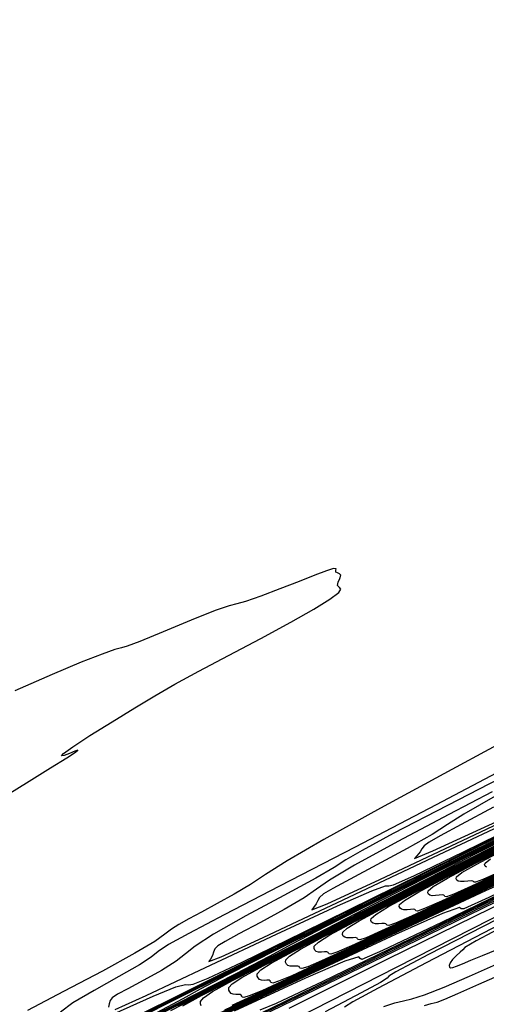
# Model space of a CAD drawing. Extents: x 3249832 to 3255657, y 13789405 to 13793316.
# Tile 65 of 256: x 3254946 to 3254981, y 13790387 to 13790459. Entities that reach past the tile are written whole.
import ezdxf

# ---------------------------------------------------------------- set-up
doc = ezdxf.new("R2010")
doc.units = 0
doc.header["$LTSCALE"] = 100
doc.header["$MEASUREMENT"] = 0
for name, color, linetype in [('GRATIO_CON', 10, 'CONTINUOUS'), ('GRATIO_ICON', 7, 'CONTINUOUS'), ('TARGETS_EAST', 7, 'CONTINUOUS')]:
    doc.layers.add(name, color=color, linetype=linetype)

# ---------------------------------------------------------------- blocks, each defined once
blk = doc.blocks.new('Gratio_032316_contours')
at = {"layer": 'GRATIO_CON', "color": 5, "linetype": 'Continuous', "flags": 128}
for points in [[(3255102.376, 13790454.514), (3255100.397, 13790453.348), (3255094.891, 13790450.473), (3255084.822, 13790445.409), (3255071.812, 13790438.943), (3255058.146, 13790432.178), (3255045.835, 13790426.086), (3255035.81, 13790421.121), (3255028.727, 13790417.609), (3255024.933, 13790415.721), (3255023.539, 13790415.016), (3255023.346, 13790414.902), (3255022.892, 13790414.661), (3255019.669, 13790413.075), (3255010.909, 13790408.8), (3254995.179, 13790401.142), (3254976.398, 13790392.004), (3254959.823, 13790383.94), (3254949.472, 13790378.903), (3254944.399, 13790376.446)], [(3254945.148, 13790381.07), (3254949.162, 13790383.059), (3254955.73, 13790386.315), (3254966.266, 13790391.54), (3254981.26, 13790398.975), (3254997.501, 13790407.03), (3255010.856, 13790413.652), (3255018.269, 13790417.325), (3255021.002, 13790418.677), (3255021.393, 13790418.869), (3255021.921, 13790419.126), (3255025.61, 13790420.926), (3255035.622, 13790425.808), (3255053.551, 13790434.549), (3255074.704, 13790444.861), (3255092.82, 13790453.693), (3255103.189, 13790458.746)], [(3255049.295, 13790427.903), (3255034.796, 13790420.73), (3255026.693, 13790416.724), (3255023.708, 13790415.247), (3255023.286, 13790415.027), (3255022.925, 13790414.83), (3255020.356, 13790413.553), (3255013.362, 13790410.128), (3255000.744, 13790403.978), (3254985.353, 13790396.486), (3254971.056, 13790389.526), (3254960.894, 13790384.575), (3254954.618, 13790381.525), (3254951.151, 13790379.867), (3254949.499, 13790379.134), (3254948.991, 13790379.009), (3254949.034, 13790379.21), (3254949.064, 13790379.461), (3254948.626, 13790379.499), (3254947.293, 13790379.064), (3254944.853, 13790378.016)], [(3254946.184, 13790381.412), (3254947.082, 13790381.93), (3254948.973, 13790382.908), (3254952.29, 13790384.566), (3254957.413, 13790387.106), (3254964.602, 13790390.669), (3254973.645, 13790395.151), (3254984.207, 13790400.388), (3254995.707, 13790406.09), (3255006.554, 13790411.469), (3255014.911, 13790415.613), (3255019.484, 13790417.879), (3255021.17, 13790418.713), (3255021.411, 13790418.832), (3255021.909, 13790419.077), (3255025.394, 13790420.779), (3255034.856, 13790425.394), (3255051.809, 13790433.66), (3255071.879, 13790443.444), (3255089.216, 13790451.897), (3255099.404, 13790456.862), (3255103.752, 13790458.972)], [(3255059.877, 13790433.255), (3255045.369, 13790426.058), (3255033.035, 13790419.96), (3255026.141, 13790416.558), (3255023.599, 13790415.307), (3255023.238, 13790415.124), (3255022.969, 13790414.975), (3255021.048, 13790414.016), (3255015.818, 13790411.449), (3255006.31, 13790406.812), (3254994.308, 13790400.967), (3254982.288, 13790395.111), (3254972.317, 13790390.248), (3254964.836, 13790386.604), (3254959.883, 13790384.214), (3254957.34, 13790383.037), (3254956.494, 13790382.733), (3254956.477, 13790382.887), (3254956.473, 13790383.098), (3254955.869, 13790383.032), (3254954.099, 13790382.369), (3254950.874, 13790380.933), (3254947.008, 13790379.13), (3254943.588, 13790377.507)], [(3254944.75, 13790380.444), (3254947.941, 13790382.052), (3254950.553, 13790383.395), (3254951.983, 13790384.176), (3254952.908, 13790384.715), (3254954.329, 13790385.486), (3254957.177, 13790386.934), (3254962.101, 13790389.386), (3254969.677, 13790393.142), (3254980.042, 13790398.279), (3254991.559, 13790403.987), (3255002.149, 13790409.236), (3255010.154, 13790413.204), (3255015.608, 13790415.909), (3255018.966, 13790417.574), (3255020.699, 13790418.432), (3255021.337, 13790418.749), (3255021.428, 13790418.796), (3255021.897, 13790419.027), (3255025.179, 13790420.632), (3255034.089, 13790424.979), (3255050.068, 13790432.771)], [(3255053.401, 13790430.143), (3255041.443, 13790424.212), (3255031.276, 13790419.186), (3255025.592, 13790416.384), (3255023.496, 13790415.356), (3255023.197, 13790415.208), (3255023.018, 13790415.109), (3255021.745, 13790414.471), (3255018.276, 13790412.767), (3255011.877, 13790409.645), (3255003.264, 13790405.448), (3254993.52, 13790400.697), (3254983.739, 13790395.92), (3254975.055, 13790391.683), (3254968.615, 13790388.56), (3254965.181, 13790386.939), (3254963.997, 13790386.457)], [(3254945.013, 13790380.535), (3254948.742, 13790382.401), (3254952.94, 13790384.512), (3254956.401, 13790386.275), (3254958.339, 13790387.304), (3254959.631, 13790388.018), (3254961.576, 13790389.042), (3254965.323, 13790390.931), (3254971.445, 13790393.976), (3254980.368, 13790398.398), (3254991.984, 13790404.155), (3255004.052, 13790410.136), (3255013.793, 13790414.964), (3255019.179, 13790417.635), (3255021.163, 13790418.62), (3255021.445, 13790418.764), (3255021.884, 13790418.982), (3255024.963, 13790420.487), (3255033.322, 13790424.566), (3255048.326, 13790431.882), (3255066.229, 13790440.611)], [(3255049.534, 13790428.495), (3255046.279, 13790426.832), (3255040.45, 13790423.92), (3255033.591, 13790420.518), (3255027.76, 13790417.636), (3255024.224, 13790415.894), (3255021.094, 13790414.362), (3255015.688, 13790411.719), (3255006.327, 13790407.138), (3254995.327, 13790401.759), (3254986.003, 13790397.216), (3254980.841, 13790394.733), (3254978.999, 13790393.904), (3254978.805, 13790393.917), (3254978.682, 13790394), (3254977.434, 13790393.553), (3254973.963, 13790392.02), (3254967.701, 13790389.106), (3254960.213, 13790385.567), (3254953.595, 13790382.421), (3254949.446, 13790380.449), (3254947.372, 13790379.477), (3254946.479, 13790379.092), (3254946.011, 13790378.941)], [(3254946.059, 13790380.94), (3254947.772, 13790381.83), (3254951.223, 13790383.563), (3254956.727, 13790386.317), (3254962.938, 13790389.431), (3254968.097, 13790392.035), (3254971.051, 13790393.558), (3254973.079, 13790394.624), (3254976.069, 13790396.153), (3254981.433, 13790398.835), (3254988.675, 13790402.432), (3254996.825, 13790406.471), (3255004.927, 13790410.485), (3255012.077, 13790414.029), (3255017.386, 13790416.664), (3255020.647, 13790418.283), (3255024.38, 13790420.118), (3255031.789, 13790423.737), (3255044.843, 13790430.104), (3255060.579, 13790437.777)], [(3254984.623, 13790397.061), (3254980.585, 13790395.238), (3254973.31, 13790391.83), (3254964.614, 13790387.712), (3254956.931, 13790384.059)], [(3254954.328, 13790385.077), (3254960.72, 13790388.274), (3254967.938, 13790391.89), (3254973.945, 13790394.915), (3254977.407, 13790396.686), (3254979.803, 13790397.927), (3254983.316, 13790399.708), (3254989.487, 13790402.788), (3254997.29, 13790406.66), (3255005.054, 13790410.507), (3255011.398, 13790413.65), (3255016.089, 13790415.975), (3255019.182, 13790417.512), (3255021.162, 13790418.497), (3255024.23, 13790420.005), (3255031.022, 13790423.323), (3255043.101, 13790429.215), (3255057.754, 13790436.36)], [(3254987.206, 13790398.455), (3254978.919, 13790394.555), (3254969.016, 13790389.858), (3254960.266, 13790385.696)], [(3254957.433, 13790386.591), (3254964.712, 13790390.232), (3254972.937, 13790394.35), (3254979.793, 13790397.795), (3254983.763, 13790399.813), (3254986.526, 13790401.229), (3254990.563, 13790403.264), (3254997.542, 13790406.74), (3255005.905, 13790410.888), (3255013.283, 13790414.543), (3255017.869, 13790416.814), (3255020.102, 13790417.922), (3255020.979, 13790418.361), (3255021.677, 13790418.711), (3255024.081, 13790419.892), (3255030.256, 13790422.909), (3255041.36, 13790428.327), (3255054.929, 13790434.943)], [(3255053.531, 13790430.927), (3255041.449, 13790424.837), (3255031.178, 13790419.668), (3255025.439, 13790416.781), (3255023.324, 13790415.716), (3255023.023, 13790415.562), (3255022.888, 13790415.491), (3255021.937, 13790415.019), (3255019.354, 13790413.748), (3255014.731, 13790411.481), (3255009.296, 13790408.822), (3255004.69, 13790406.577), (3255002.139, 13790405.35), (3255001.229, 13790404.941), (3255001.133, 13790404.947), (3255000.89, 13790404.902), (3254999, 13790404.075), (3254993.828, 13790401.672), (3254984.528, 13790397.279), (3254973.418, 13790392.003), (3254963.602, 13790387.334), (3254957.451, 13790384.41)], [(3254955.42, 13790385.538), (3254960.539, 13790388.105), (3254968.704, 13790392.19), (3254977.936, 13790396.809), (3254985.641, 13790400.675), (3254990.073, 13790402.918), (3254992.881, 13790404.349), (3254996.563, 13790406.203), (3255002.827, 13790409.321), (3255010.227, 13790412.992), (3255016.525, 13790416.116), (3255020.339, 13790418.009), (3255023.699, 13790419.665), (3255029.489, 13790422.496), (3255039.618, 13790427.438), (3255052.104, 13790433.527)], [(3254982.221, 13790396.295), (3254970.274, 13790390.61), (3254962.787, 13790387.05), (3254959.063, 13790385.291)], [(3254957.43, 13790386.431), (3254960.519, 13790388.009), (3254966.749, 13790391.134), (3254976.689, 13790396.105), (3254987.935, 13790401.728), (3254997.336, 13790406.435), (3255002.653, 13790409.107), (3255005.274, 13790410.433), (3255007.496, 13790411.551), (3255011.025, 13790413.307), (3255015.193, 13790415.376), (3255018.74, 13790417.136), (3255020.959, 13790418.239), (3255023.347, 13790419.416), (3255027.955, 13790421.669), (3255036.09, 13790425.638), (3255046.093, 13790430.517), (3255055.564, 13790435.136)], [(3255052.609, 13790430.66), (3255045.141, 13790426.878), (3255036.354, 13790422.449), (3255028.884, 13790418.691), (3255024.709, 13790416.594), (3255023.169, 13790415.823), (3255022.946, 13790415.716), (3255022.585, 13790415.548), (3255020.073, 13790414.356), (3255013.26, 13790411.115), (3255001.031, 13790405.297), (3254986.427, 13790398.347), (3254973.522, 13790392.207), (3254965.43, 13790388.358), (3254961.398, 13790386.453)], [(3254958.331, 13790386.769), (3254959.704, 13790387.53), (3254963.068, 13790389.245), (3254969.854, 13790392.648), (3254980.682, 13790398.063), (3254992.934, 13790404.188), (3255003.184, 13790409.315), (3255008.943, 13790412.202), (3255011.47, 13790413.474), (3255012.963, 13790414.225), (3255015.124, 13790415.301), (3255017.676, 13790416.568), (3255019.848, 13790417.647), (3255021.269, 13790418.354), (3255023.171, 13790419.292), (3255027.188, 13790421.256), (3255034.344, 13790424.748), (3255043.235, 13790429.084), (3255051.849, 13790433.285)], [(3255052.701, 13790430.8), (3255048.879, 13790428.838), (3255042.345, 13790425.528), (3255034.656, 13790421.653), (3255028.119, 13790418.366), (3255024.465, 13790416.531), (3255023.117, 13790415.858), (3255022.922, 13790415.766), (3255022.92, 13790415.768), (3255022.918, 13790415.77), (3255022.917, 13790415.77), (3255022.575, 13790415.606), (3255020.18, 13790414.464), (3255013.678, 13790411.367), (3255002.001, 13790405.809), (3254988.027, 13790399.159), (3254975.618, 13790393.254), (3254967.731, 13790389.503), (3254963.691, 13790387.594), (3254961.918, 13790386.783)], [(3254959.679, 13790386.761), (3254959.609, 13790386.907), (3254959.611, 13790387.087), (3254959.842, 13790387.364), (3254960.493, 13790387.812), (3254961.978, 13790388.628), (3254965.618, 13790390.481), (3254972.959, 13790394.162), (3254984.674, 13790400.02), (3254997.933, 13790406.647), (3255009.032, 13790412.195), (3255015.233, 13790415.297), (3255017.666, 13790416.516), (3255018.429, 13790416.899), (3255019.223, 13790417.294), (3255020.159, 13790417.76), (3255020.956, 13790418.157), (3255021.579, 13790418.47), (3255022.995, 13790419.167), (3255026.421, 13790420.843), (3255032.598, 13790423.857), (3255040.378, 13790427.651), (3255048.134, 13790431.435), (3255054.572, 13790434.577)], [(3254989.628, 13790399.971), (3254977.714, 13790394.302), (3254970.032, 13790390.649), (3254965.983, 13790388.735), (3254964.124, 13790387.882), (3254963.211, 13790387.504), (3254962.811, 13790387.389), (3254962.692, 13790387.417), (3254962.652, 13790387.486), (3254962.617, 13790387.554), (3254962.542, 13790387.599), (3254962.398, 13790387.607), (3254962.212, 13790387.601), (3254962.027, 13790387.617), (3254961.877, 13790387.681), (3254961.769, 13790387.789), (3254961.701, 13790387.93), (3254961.706, 13790388.106), (3254961.956, 13790388.387), (3254962.655, 13790388.856), (3254964.235, 13790389.718), (3254968.032, 13790391.65), (3254975.61, 13790395.449), (3254987.64, 13790401.466)], [(3254981.906, 13790396.398), (3254974.633, 13790392.94), (3254970.568, 13790391.017), (3254968.535, 13790390.079), (3254967.511, 13790389.645), (3254967.075, 13790389.507), (3254966.955, 13790389.529), (3254966.917, 13790389.592), (3254966.878, 13790389.655), (3254966.791, 13790389.693), (3254966.625, 13790389.694), (3254966.416, 13790389.681), (3254966.212, 13790389.69), (3254966.055, 13790389.746), (3254965.948, 13790389.846), (3254965.883, 13790389.976), (3254965.896, 13790390.144), (3254966.182, 13790390.433), (3254966.979, 13790390.944), (3254968.703, 13790391.874), (3254972.491, 13790393.802), (3254979.658, 13790397.397), (3254990.739, 13790402.94)], [(3254984.002, 13790397.446), (3254976.934, 13790394.085), (3254972.86, 13790392.158), (3254970.741, 13790391.178), (3254969.661, 13790390.715), (3254969.207, 13790390.566), (3254969.086, 13790390.585), (3254969.049, 13790390.645), (3254969.008, 13790390.705), (3254968.915, 13790390.74), (3254968.739, 13790390.737), (3254968.517, 13790390.721), (3254968.304, 13790390.726), (3254968.144, 13790390.779), (3254968.037, 13790390.874), (3254967.975, 13790391), (3254967.991, 13790391.163), (3254968.296, 13790391.456), (3254969.141, 13790391.987), (3254970.937, 13790392.953), (3254974.72, 13790394.877), (3254981.682, 13790398.371)], [(3254986.098, 13790398.493), (3254979.235, 13790395.23), (3254975.153, 13790393.299), (3254972.946, 13790392.277), (3254971.811, 13790391.785), (3254971.339, 13790391.625), (3254971.217, 13790391.641), (3254971.182, 13790391.699), (3254971.139, 13790391.755), (3254971.039, 13790391.787), (3254970.853, 13790391.781), (3254970.619, 13790391.761), (3254970.397, 13790391.763), (3254970.233, 13790391.811), (3254970.127, 13790391.902), (3254970.066, 13790392.023), (3254970.086, 13790392.182), (3254970.409, 13790392.479), (3254971.303, 13790393.031), (3254973.171, 13790394.031), (3254976.949, 13790395.953), (3254983.706, 13790399.345)], [(3254981.536, 13790396.376), (3254977.445, 13790394.44), (3254975.152, 13790393.376), (3254973.962, 13790392.856), (3254973.47, 13790392.684), (3254973.349, 13790392.696), (3254973.314, 13790392.752), (3254973.269, 13790392.805), (3254973.164, 13790392.834), (3254972.966, 13790392.824), (3254972.721, 13790392.801), (3254972.489, 13790392.799), (3254972.322, 13790392.844), (3254972.216, 13790392.93), (3254972.158, 13790393.046), (3254972.181, 13790393.201), (3254972.522, 13790393.502), (3254973.465, 13790394.075), (3254975.405, 13790395.109), (3254979.178, 13790397.029), (3254985.73, 13790400.319)], [(3254982.03, 13790396.722), (3254979.563, 13790395.573), (3254978.262, 13790394.997), (3254977.734, 13790394.802), (3254977.612, 13790394.808), (3254977.579, 13790394.859), (3254977.53, 13790394.906), (3254977.412, 13790394.928), (3254977.194, 13790394.911), (3254976.924, 13790394.882), (3254976.674, 13790394.872), (3254976.5, 13790394.909), (3254976.395, 13790394.987), (3254976.341, 13790395.092), (3254976.372, 13790395.24), (3254976.749, 13790395.548), (3254977.789, 13790396.162), (3254979.873, 13790397.266), (3254983.636, 13790399.181)], [(3254981.769, 13790396.672), (3254980.412, 13790396.067), (3254979.866, 13790395.861), (3254979.743, 13790395.864), (3254979.711, 13790395.912), (3254979.66, 13790395.956), (3254979.536, 13790395.974), (3254979.307, 13790395.955), (3254979.026, 13790395.922), (3254978.767, 13790395.909), (3254978.589, 13790395.941), (3254978.485, 13790396.015), (3254978.432, 13790396.116), (3254978.467, 13790396.259), (3254978.862, 13790396.571), (3254979.951, 13790397.206), (3254982.107, 13790398.344)], [(3254980.678, 13790396.974), (3254980.574, 13790397.043), (3254980.523, 13790397.139), (3254980.562, 13790397.278), (3254980.975, 13790397.594)]]:
    blk.add_lwpolyline(points, dxfattribs=at)
at = {"layer": 'GRATIO_CON', "color": 1, "linetype": 'Continuous', "flags": 128}
for points in [[(3254945.045, 13790381.258), (3254946.388, 13790381.847), (3254948.907, 13790383.054), (3254954.168, 13790385.647), (3254963.997, 13790390.517), (3254979.148, 13790398.031), (3254996.082, 13790406.429), (3255010.191, 13790413.424), (3255018.044, 13790417.314), (3255020.939, 13790418.746), (3255021.355, 13790418.948), (3255021.837, 13790419.187), (3255025.206, 13790420.862), (3255034.351, 13790425.409), (3255050.715, 13790433.544), (3255069.96, 13790443.12), (3255086.304, 13790451.271), (3255095.431, 13790455.858), (3255098.902, 13790457.644), (3255099.744, 13790458.117), (3255100.437, 13790458.501), (3255101.262, 13790458.952), (3255101.954, 13790459.362)], [(3254981.425, 13790405.945), (3254977.539, 13790403.84), (3254972.868, 13790401.317), (3254968.699, 13790399.024), (3254965.993, 13790397.447), (3254964.411, 13790396.442), (3254963.289, 13790395.704), (3254963.289, 13790395.704), (3254962.096, 13790394.988), (3254960.848, 13790394.293), (3254959.695, 13790393.674), (3254958.756, 13790393.171), (3254958.028, 13790392.761), (3254957.477, 13790392.404), (3254957.004, 13790392.038), (3254956.252, 13790391.507), (3254954.797, 13790390.633), (3254952.4, 13790389.322), (3254949.539, 13790387.814), (3254946.877, 13790386.433)], [(3254981.856, 13790404.131), (3254976.965, 13790401.558), (3254971.014, 13790398.458), (3254965.435, 13790395.569), (3254961.366, 13790393.467), (3254958.758, 13790392.104), (3254957.267, 13790391.274), (3254956.514, 13790390.766), (3254955.987, 13790390.348), (3254955.14, 13790389.785), (3254953.612, 13790388.92), (3254951.784, 13790387.907), (3254950.219, 13790386.979), (3254949.324, 13790386.309)], [(3254953.231, 13790386.173), (3254956.146, 13790387.49), (3254957.815, 13790388.163), (3254958.506, 13790388.341), (3254958.747, 13790388.308), (3254959.089, 13790388.353), (3254960.178, 13790388.801), (3254962.686, 13790389.981), (3254967.192, 13790392.179), (3254973.917, 13790395.497), (3254982.993, 13790399.992), (3254994.132, 13790405.514), (3255005.368, 13790411.086), (3255014.317, 13790415.523), (3255019.251, 13790417.967), (3255021.069, 13790418.867), (3255021.33, 13790418.996), (3255021.747, 13790419.206), (3255024.669, 13790420.663), (3255032.602, 13790424.61), (3255046.798, 13790431.669), (3255063.494, 13790439.977)], [(3255049.221, 13790427.313), (3255034.843, 13790420.291), (3255026.817, 13790416.371), (3255023.861, 13790414.924), (3255023.442, 13790414.709), (3255023.08, 13790414.513), (3255020.502, 13790413.236), (3255013.49, 13790409.805), (3255000.924, 13790403.68), (3254986.093, 13790396.441), (3254973.384, 13790390.202), (3254973.384, 13790390.202), (3254966.124, 13790386.563)], [(3254983.993, 13790404.704), (3254977.792, 13790401.504), (3254973.808, 13790399.442), (3254971.507, 13790398.214), (3254970.309, 13790397.506), (3254969.447, 13790396.948), (3254968.108, 13790396.158), (3254965.756, 13790394.882), (3254962.964, 13790393.383), (3254960.583, 13790392.05), (3254959.221, 13790391.167), (3254958.508, 13790390.586), (3254957.834, 13790390.051), (3254956.747, 13790389.376), (3254955.443, 13790388.649), (3254954.277, 13790388.024), (3254953.522, 13790387.614), (3254953.128, 13790387.36), (3254952.962, 13790387.157), (3254952.9, 13790386.925), (3254952.858, 13790386.667)], [(3254953.35, 13790386.489), (3254955.629, 13790387.54), (3254959.981, 13790389.588), (3254965.206, 13790392.044), (3254969.694, 13790394.123), (3254972.234, 13790395.237), (3254973.228, 13790395.595), (3254973.479, 13790395.601), (3254973.832, 13790395.681), (3254975.312, 13790396.343), (3254978.984, 13790398.114), (3254985.477, 13790401.303)], [(3254981.076, 13790402.53), (3254977.899, 13790400.844), (3254974.144, 13790398.859), (3254970.947, 13790397.121), (3254969.117, 13790396.025), (3254968.159, 13790395.348), (3254967.25, 13790394.718), (3254965.785, 13790393.859), (3254964.026, 13790392.896), (3254962.453, 13790392.056), (3254961.435, 13790391.506), (3254960.901, 13790391.181), (3254960.67, 13790390.954), (3254960.573, 13790390.725), (3254960.5, 13790390.476), (3254960.352, 13790390.213), (3254960.244, 13790390.032), (3254961.142, 13790390.383), (3254964.226, 13790391.808), (3254970.114, 13790394.582), (3254977.181, 13790397.916), (3254983.242, 13790400.756)], [(3255053.302, 13790429.121), (3255041.452, 13790423.349), (3255031.443, 13790418.462), (3255025.856, 13790415.735), (3255023.797, 13790414.729), (3255023.504, 13790414.582), (3255023.326, 13790414.483), (3255022.058, 13790413.852), (3255018.606, 13790412.16), (3255012.419, 13790409.142), (3255005.117, 13790405.578), (3254998.859, 13790402.506), (3254998.859, 13790402.506), (3254995.284, 13790400.714), (3254993.935, 13790399.987), (3254993.831, 13790399.857), (3254993.921, 13790399.82), (3254992.87, 13790399.213), (3254989.271, 13790397.339), (3254982.372, 13790393.822), (3254974.031, 13790389.588), (3254966.761, 13790385.886)], [(3255049.756, 13790427.147), (3255046.129, 13790425.427), (3255040.358, 13790422.636), (3255033.682, 13790419.384), (3255028.044, 13790416.632), (3255024.897, 13790415.095), (3255023.737, 13790414.529), (3255023.571, 13790414.448), (3255023.267, 13790414.292), (3255021.145, 13790413.217), (3255015.385, 13790410.304), (3255005.069, 13790405.091), (3254992.887, 13790398.93), (3254982.432, 13790393.628), (3254976.412, 13790390.546), (3254974.003, 13790389.272), (3254973.492, 13790388.949), (3254973.363, 13790388.815), (3254972.866, 13790388.497), (3254971.444, 13790387.717), (3254968.798, 13790386.327)], [(3254976.097, 13790386.801), (3254976.606, 13790386.936), (3254977.03, 13790387.047), (3254977.613, 13790387.265), (3254978.57, 13790387.675), (3254980.108, 13790388.354), (3254982.3, 13790389.319)], [(3254981.192, 13790401.392), (3254978.806, 13790400.122), (3254977.262, 13790399.291), (3254976.448, 13790398.822), (3254976.085, 13790398.548), (3254975.919, 13790398.324), (3254975.784, 13790398.093), (3254975.538, 13790397.818), (3254975.363, 13790397.612), (3254976.726, 13790398.173), (3254981.42, 13790400.346)], [(3254984.011, 13790393.975), (3254980.437, 13790392.113), (3254976.227, 13790389.926), (3254972.696, 13790388.078), (3254970.822, 13790387.06), (3254970.213, 13790386.677)], [(3254973.11, 13790386.71), (3254973.932, 13790386.986), (3254974.554, 13790387.133), (3254975.184, 13790387.272), (3254976.108, 13790387.568), (3254977.543, 13790388.144), (3254979.427, 13790388.962), (3254981.629, 13790389.942)], [(3254944.859, 13790401.971), (3254946.819, 13790403.186), (3254948.589, 13790404.283), (3254949.789, 13790405.032), (3254950.421, 13790405.441), (3254950.58, 13790405.577), (3254950.58, 13790405.577), (3254950.376, 13790405.514), (3254949.985, 13790405.353), (3254949.596, 13790405.204), (3254949.394, 13790405.173), (3254949.546, 13790405.353), (3254950.215, 13790405.834), (3254951.484, 13790406.658), (3254953.111, 13790407.678), (3254954.777, 13790408.701), (3254956.261, 13790409.591), (3254957.74, 13790410.439), (3254959.49, 13790411.397), (3254961.683, 13790412.562), (3254964.061, 13790413.82), (3254966.258, 13790415.005), (3254967.973, 13790415.978), (3254969.15, 13790416.706), (3254969.794, 13790417.188), (3254969.954, 13790417.442), (3254969.842, 13790417.574), (3254969.711, 13790417.712), (3254969.748, 13790417.949), (3254969.874, 13790418.229), (3254969.944, 13790418.461), (3254969.858, 13790418.581), (3254969.695, 13790418.637), (3254969.582, 13790418.703), (3254969.591, 13790418.827), (3254969.594, 13790418.943), (3254969.411, 13790418.958), (3254968.896, 13790418.799), (3254968.04, 13790418.473), (3254966.87, 13790418.01), (3254965.456, 13790417.453), (3254964.048, 13790416.916), (3254962.939, 13790416.529), (3254962.289, 13790416.359), (3254961.718, 13790416.224), (3254960.708, 13790415.876), (3254958.94, 13790415.16), (3254956.869, 13790414.293), (3254955.147, 13790413.582), (3254954.231, 13790413.245), (3254953.796, 13790413.133), (3254953.322, 13790413.007), (3254952.372, 13790412.665), (3254950.843, 13790412.055), (3254948.713, 13790411.158), (3254945.963, 13790409.965)]]:
    blk.add_lwpolyline(points, dxfattribs=at)
at = {"layer": 'GRATIO_ICON', "color": 7, "linetype": 'Continuous', "flags": 128}
for points in [[(3254985.274, 13790396.762), (3254977.346, 13790392.906), (3254973.022, 13790390.842), (3254971.499, 13790390.181), (3254971.362, 13790390.24), (3254971.279, 13790390.366), (3254970.246, 13790390.046), (3254967.342, 13790388.803), (3254962.092, 13790386.382)], [(3254945.222, 13790380.594), (3254948.118, 13790382.049), (3254952.735, 13790384.359), (3254957.939, 13790386.971), (3254962.249, 13790389.155), (3254964.695, 13790390.431), (3254966.355, 13790391.321), (3254968.822, 13790392.597), (3254973.378, 13790394.883), (3254980.06, 13790398.204), (3254988.597, 13790402.434), (3254998.456, 13790407.32), (3255008.064, 13790412.083), (3255015.589, 13790415.815), (3255020.132, 13790418.069), (3255024.53, 13790420.232), (3255032.556, 13790424.151), (3255046.584, 13790430.993), (3255063.404, 13790439.194)], [(3255050.734, 13790429.578), (3255039.75, 13790424.041), (3255030.413, 13790419.343), (3255025.194, 13790416.719), (3255023.271, 13790415.753), (3255022.995, 13790415.615), (3255022.906, 13790415.569), (3255022.28, 13790415.258), (3255020.578, 13790414.421), (3255017.532, 13790412.928), (3255013.953, 13790411.176), (3255010.918, 13790409.698), (3255009.238, 13790408.89), (3255008.639, 13790408.62), (3255008.576, 13790408.624), (3255008.293, 13790408.535), (3255006.189, 13790407.582), (3255000.449, 13790404.889), (3254990.137, 13790400.003), (3254977.819, 13790394.149), (3254966.938, 13790388.972), (3254960.119, 13790385.73)], [(3254957.969, 13790386.773), (3254963.644, 13790389.619), (3254972.697, 13790394.147), (3254982.935, 13790399.269), (3254991.488, 13790403.555), (3254996.363, 13790406.012), (3254999.077, 13790407.391), (3255002.03, 13790408.877), (3255006.926, 13790411.314), (3255012.71, 13790414.184), (3255017.633, 13790416.626), (3255020.649, 13790418.124), (3255023.523, 13790419.541), (3255028.722, 13790422.083), (3255037.877, 13790426.549), (3255049.279, 13790432.11)], [(3254991.229, 13790400.783), (3254979.81, 13790395.35), (3254972.332, 13790391.794), (3254968.275, 13790389.876), (3254966.33, 13790388.981), (3254965.361, 13790388.574), (3254964.943, 13790388.448), (3254964.823, 13790388.473), (3254964.784, 13790388.539), (3254964.747, 13790388.604), (3254964.667, 13790388.646), (3254964.512, 13790388.65), (3254964.314, 13790388.641), (3254964.119, 13790388.653), (3254963.966, 13790388.714), (3254963.858, 13790388.818), (3254963.792, 13790388.953), (3254963.801, 13790389.125), (3254964.069, 13790389.41), (3254964.817, 13790389.9), (3254966.469, 13790390.796), (3254970.262, 13790392.726), (3254977.634, 13790396.423), (3254989.19, 13790402.203)], [(3254981.311, 13790402.192), (3254979.014, 13790400.882), (3254977.81, 13790400.111), (3254976.666, 13790399.385), (3254974.822, 13790398.341), (3254972.609, 13790397.144), (3254970.63, 13790396.089), (3254969.349, 13790395.399), (3254968.674, 13790395.001), (3254968.377, 13790394.751), (3254968.246, 13790394.524), (3254968.142, 13790394.284), (3254967.945, 13790394.016), (3254967.803, 13790393.822), (3254968.934, 13790394.278), (3254972.823, 13790396.077), (3254980.248, 13790399.576), (3254989.157, 13790403.787)], [(3254983.837, 13790397.521), (3254979.737, 13790395.581), (3254977.358, 13790394.474), (3254976.112, 13790393.926), (3254975.602, 13790393.743), (3254975.48, 13790393.752), (3254975.447, 13790393.805), (3254975.4, 13790393.856), (3254975.288, 13790393.881), (3254975.08, 13790393.868), (3254974.822, 13790393.841), (3254974.582, 13790393.836), (3254974.411, 13790393.876), (3254974.306, 13790393.958), (3254974.249, 13790394.069), (3254974.276, 13790394.22), (3254974.636, 13790394.525), (3254975.627, 13790395.119), (3254977.639, 13790396.187), (3254981.407, 13790398.105)], [(3254982.321, 13790392.836), (3254979.909, 13790391.549), (3254979.072, 13790391.055), (3254978.918, 13790390.898), (3254978.722, 13790390.706), (3254978.43, 13790390.448), (3254978.157, 13790390.175), (3254977.993, 13790389.933), (3254977.934, 13790389.742), (3254977.953, 13790389.615), (3254978.032, 13790389.564), (3254978.194, 13790389.588), (3254978.471, 13790389.687), (3254978.896, 13790389.86), (3254979.513, 13790390.119), (3254980.366, 13790390.476), (3254981.455, 13790390.925)]]:
    blk.add_lwpolyline(points, dxfattribs=at)

msp = doc.modelspace()

# ---------------------------------------------------------------- block references
at = {"layer": 'TARGETS_EAST'}
msp.add_blockref('Gratio_032316_contours', (0, 0), dxfattribs=at)

doc.saveas('drawing.dxf')
